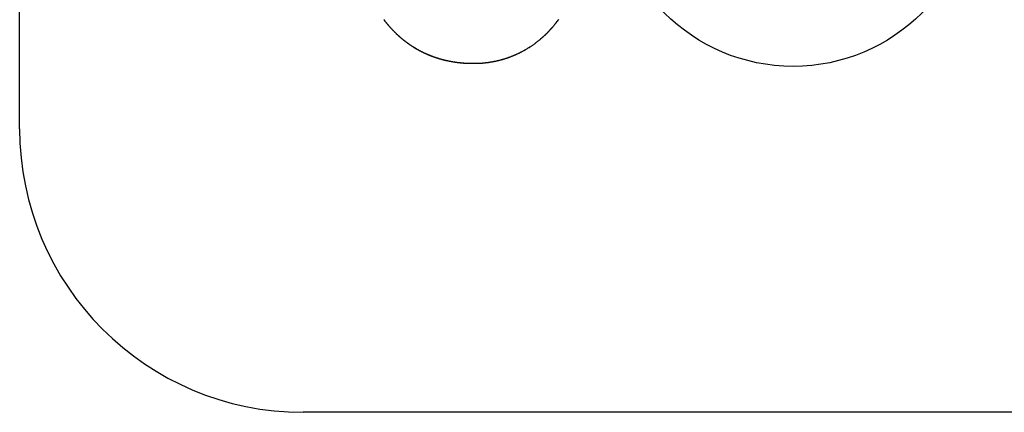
# Model space of a CAD drawing. Extents: x 214 to 2899, y -429 to 1714.
# Tile 6 of 80: x 1010 to 1021, y 580 to 584. Entities that reach past the tile are written whole.
import ezdxf

# ---------------------------------------------------------------- set-up
doc = ezdxf.new("R2010")
doc.units = 0
doc.linetypes.add('DURCHGEHEND', pattern=[0])
doc.layers.add('KF_PASSIO_SUB_12_FRONT', color=7, linetype='DURCHGEHEND')

# ---------------------------------------------------------------- blocks, each defined once
blk = doc.blocks.new('KF_PASSIO_SUB_12_FRONT')
at = {"layer": 'KF_PASSIO_SUB_12_FRONT'}
for p, q in [((-214.385, -300.285), (-214.385, -261.285)), ((-172.385, -303.285), (-211.385, -303.285))]:
    blk.add_line(p, q, dxfattribs=at)
for points in [[(-210.509, -299.157, 0), (-210.511, -299.155, 0), (-210.513, -299.152, 0), (-210.514, -299.15, 0), (-210.516, -299.148, 0), (-210.518, -299.146, 0), (-210.519, -299.143, 0), (-210.521, -299.141, 0), (-210.523, -299.139, 0), (-210.524, -299.137, 0), (-210.526, -299.134, 0), (-210.528, -299.132, 0), (-210.529, -299.13, 0)], [(-210.509, -299.157, 0), (-210.511, -299.155, 0), (-210.513, -299.152, 0), (-210.514, -299.15, 0), (-210.516, -299.148, 0), (-210.518, -299.146, 0), (-210.519, -299.143, 0), (-210.521, -299.141, 0), (-210.523, -299.139, 0), (-210.524, -299.137, 0), (-210.526, -299.134, 0), (-210.528, -299.132, 0), (-210.529, -299.13, 0)], [(-208.682, -299.131, 0), (-208.686, -299.136, 0), (-208.689, -299.141, 0), (-208.693, -299.146, 0), (-208.697, -299.151, 0), (-208.701, -299.156, 0), (-208.704, -299.161, 0), (-208.708, -299.166, 0), (-208.712, -299.171, 0), (-208.716, -299.176, 0), (-208.72, -299.181, 0), (-208.723, -299.186, 0), (-208.727, -299.191, 0), (-208.731, -299.195, 0), (-208.735, -299.2, 0), (-208.739, -299.205, 0), (-208.743, -299.21, 0), (-208.747, -299.214, 0), (-208.751, -299.219, 0), (-208.755, -299.224, 0), (-208.759, -299.228, 0), (-208.764, -299.233, 0), (-208.768, -299.238, 0), (-208.772, -299.242, 0), (-208.776, -299.247, 0), (-208.78, -299.251, 0), (-208.785, -299.256, 0), (-208.789, -299.26, 0), (-208.793, -299.265, 0), (-208.797, -299.269, 0), (-208.802, -299.273, 0), (-208.806, -299.278, 0), (-208.81, -299.282, 0), (-208.815, -299.286, 0), (-208.819, -299.291, 0), (-208.824, -299.295, 0), (-208.828, -299.299, 0), (-208.833, -299.303, 0), (-208.837, -299.308, 0), (-208.842, -299.312, 0), (-208.846, -299.316, 0), (-208.851, -299.32, 0), (-208.856, -299.324, 0), (-208.86, -299.328, 0), (-208.865, -299.332, 0), (-208.87, -299.336, 0), (-208.874, -299.34, 0), (-208.879, -299.344, 0), (-208.884, -299.348, 0), (-208.888, -299.352, 0), (-208.893, -299.356, 0), (-208.898, -299.36, 0), (-208.903, -299.364, 0), (-208.908, -299.367, 0), (-208.913, -299.371, 0), (-208.917, -299.375, 0), (-208.922, -299.379, 0), (-208.927, -299.382, 0), (-208.932, -299.386, 0), (-208.937, -299.39, 0), (-208.942, -299.393, 0), (-208.947, -299.397, 0), (-208.952, -299.4, 0), (-208.957, -299.404, 0), (-208.962, -299.407, 0), (-208.967, -299.411, 0), (-208.973, -299.414, 0), (-208.978, -299.418, 0), (-208.983, -299.421, 0), (-208.988, -299.424, 0), (-208.993, -299.428, 0), (-208.998, -299.431, 0), (-209.004, -299.434, 0), (-209.009, -299.437, 0), (-209.014, -299.441, 0), (-209.019, -299.444, 0), (-209.025, -299.447, 0), (-209.03, -299.45, 0), (-209.035, -299.453, 0), (-209.041, -299.456, 0), (-209.046, -299.459, 0), (-209.051, -299.462, 0), (-209.057, -299.465, 0), (-209.062, -299.468, 0), (-209.068, -299.471, 0), (-209.073, -299.474, 0), (-209.079, -299.477, 0), (-209.084, -299.48, 0), (-209.09, -299.482, 0), (-209.095, -299.485, 0), (-209.101, -299.488, 0), (-209.106, -299.49, 0), (-209.112, -299.493, 0), (-209.117, -299.496, 0), (-209.123, -299.498, 0), (-209.129, -299.501, 0), (-209.134, -299.503, 0), (-209.14, -299.506, 0), (-209.145, -299.508, 0), (-209.151, -299.511, 0), (-209.157, -299.513, 0), (-209.163, -299.516, 0), (-209.168, -299.518, 0), (-209.174, -299.52, 0), (-209.18, -299.523, 0), (-209.186, -299.525, 0), (-209.191, -299.527, 0), (-209.197, -299.529, 0), (-209.203, -299.531, 0), (-209.209, -299.533, 0), (-209.215, -299.535, 0), (-209.22, -299.538, 0), (-209.226, -299.54, 0), (-209.232, -299.541, 0), (-209.238, -299.543, 0), (-209.244, -299.545, 0), (-209.25, -299.547, 0), (-209.256, -299.549, 0), (-209.262, -299.551, 0), (-209.268, -299.553, 0), (-209.274, -299.554, 0), (-209.28, -299.556, 0), (-209.286, -299.558, 0), (-209.292, -299.559, 0), (-209.298, -299.561, 0), (-209.304, -299.563, 0), (-209.31, -299.564, 0), (-209.316, -299.566, 0), (-209.322, -299.567, 0), (-209.328, -299.569, 0), (-209.334, -299.57, 0), (-209.34, -299.571, 0), (-209.346, -299.573, 0), (-209.352, -299.574, 0), (-209.358, -299.575, 0), (-209.365, -299.576, 0), (-209.371, -299.578, 0), (-209.377, -299.579, 0), (-209.383, -299.58, 0), (-209.389, -299.581, 0), (-209.395, -299.582, 0), (-209.402, -299.583, 0), (-209.408, -299.584, 0), (-209.414, -299.585, 0), (-209.42, -299.586, 0), (-209.426, -299.587, 0), (-209.433, -299.588, 0), (-209.439, -299.589, 0), (-209.445, -299.589, 0), (-209.451, -299.59, 0), (-209.458, -299.591, 0), (-209.464, -299.591, 0), (-209.47, -299.592, 0), (-209.477, -299.593, 0), (-209.483, -299.593, 0), (-209.489, -299.594, 0), (-209.496, -299.594, 0), (-209.502, -299.595, 0), (-209.508, -299.595, 0), (-209.515, -299.596, 0), (-209.521, -299.596, 0), (-209.527, -299.596, 0), (-209.534, -299.596, 0), (-209.54, -299.597, 0), (-209.546, -299.597, 0), (-209.553, -299.597, 0), (-209.559, -299.597, 0), (-209.566, -299.597, 0), (-209.572, -299.597, 0), (-209.578, -299.597, 0)], [(-208.681, -299.129, 0), (-208.684, -299.134, 0), (-208.688, -299.139, 0), (-208.692, -299.145, 0), (-208.695, -299.15, 0), (-208.699, -299.155, 0), (-208.703, -299.16, 0), (-208.707, -299.165, 0), (-208.71, -299.169, 0), (-208.714, -299.174, 0), (-208.718, -299.179, 0), (-208.722, -299.184, 0), (-208.726, -299.189, 0), (-208.73, -299.194, 0), (-208.734, -299.199, 0), (-208.738, -299.203, 0), (-208.742, -299.208, 0), (-208.746, -299.213, 0), (-208.75, -299.218, 0), (-208.754, -299.222, 0), (-208.758, -299.227, 0), (-208.762, -299.232, 0), (-208.766, -299.236, 0), (-208.771, -299.241, 0), (-208.775, -299.245, 0), (-208.779, -299.25, 0), (-208.783, -299.255, 0), (-208.788, -299.259, 0), (-208.792, -299.264, 0), (-208.796, -299.268, 0), (-208.801, -299.272, 0), (-208.805, -299.277, 0), (-208.809, -299.281, 0), (-208.814, -299.286, 0), (-208.818, -299.29, 0), (-208.823, -299.294, 0), (-208.827, -299.298, 0), (-208.832, -299.303, 0), (-208.836, -299.307, 0), (-208.841, -299.311, 0), (-208.846, -299.315, 0), (-208.85, -299.32, 0), (-208.855, -299.324, 0), (-208.86, -299.328, 0), (-208.864, -299.332, 0), (-208.869, -299.336, 0), (-208.874, -299.34, 0), (-208.878, -299.344, 0), (-208.883, -299.348, 0), (-208.888, -299.352, 0), (-208.893, -299.356, 0), (-208.898, -299.36, 0), (-208.902, -299.363, 0), (-208.907, -299.367, 0), (-208.912, -299.371, 0), (-208.917, -299.375, 0), (-208.922, -299.379, 0), (-208.927, -299.382, 0), (-208.932, -299.386, 0), (-208.937, -299.39, 0), (-208.942, -299.393, 0), (-208.947, -299.397, 0), (-208.952, -299.4, 0), (-208.957, -299.404, 0), (-208.962, -299.407, 0), (-208.968, -299.411, 0), (-208.973, -299.414, 0), (-208.978, -299.418, 0), (-208.983, -299.421, 0), (-208.988, -299.425, 0), (-208.993, -299.428, 0), (-208.999, -299.431, 0), (-209.004, -299.434, 0), (-209.009, -299.438, 0), (-209.014, -299.441, 0), (-209.02, -299.444, 0), (-209.025, -299.447, 0), (-209.03, -299.45, 0), (-209.036, -299.454, 0), (-209.041, -299.457, 0), (-209.047, -299.46, 0), (-209.052, -299.463, 0), (-209.057, -299.466, 0), (-209.063, -299.469, 0), (-209.068, -299.471, 0), (-209.074, -299.474, 0), (-209.079, -299.477, 0), (-209.085, -299.48, 0), (-209.09, -299.483, 0), (-209.096, -299.486, 0), (-209.101, -299.488, 0), (-209.107, -299.491, 0), (-209.113, -299.494, 0), (-209.118, -299.496, 0), (-209.124, -299.499, 0), (-209.13, -299.501, 0), (-209.135, -299.504, 0), (-209.141, -299.506, 0), (-209.147, -299.509, 0), (-209.152, -299.511, 0), (-209.158, -299.514, 0), (-209.164, -299.516, 0), (-209.169, -299.518, 0), (-209.175, -299.521, 0), (-209.181, -299.523, 0), (-209.187, -299.525, 0), (-209.193, -299.527, 0), (-209.198, -299.53, 0), (-209.204, -299.532, 0), (-209.21, -299.534, 0), (-209.216, -299.536, 0), (-209.222, -299.538, 0), (-209.228, -299.54, 0), (-209.233, -299.542, 0), (-209.239, -299.544, 0), (-209.245, -299.546, 0), (-209.251, -299.548, 0), (-209.257, -299.55, 0), (-209.263, -299.551, 0), (-209.269, -299.553, 0), (-209.275, -299.555, 0), (-209.281, -299.557, 0), (-209.287, -299.558, 0), (-209.293, -299.56, 0), (-209.299, -299.561, 0), (-209.305, -299.563, 0), (-209.311, -299.565, 0), (-209.317, -299.566, 0), (-209.323, -299.567, 0), (-209.329, -299.569, 0), (-209.335, -299.57, 0), (-209.341, -299.572, 0), (-209.348, -299.573, 0), (-209.354, -299.574, 0), (-209.36, -299.576, 0), (-209.366, -299.577, 0), (-209.372, -299.578, 0), (-209.378, -299.579, 0), (-209.384, -299.58, 0), (-209.39, -299.581, 0), (-209.397, -299.582, 0), (-209.403, -299.583, 0), (-209.409, -299.584, 0), (-209.415, -299.585, 0), (-209.421, -299.586, 0), (-209.428, -299.587, 0), (-209.434, -299.588, 0), (-209.44, -299.589, 0), (-209.446, -299.589, 0), (-209.453, -299.59, 0), (-209.459, -299.591, 0), (-209.465, -299.592, 0), (-209.471, -299.592, 0), (-209.478, -299.593, 0), (-209.484, -299.593, 0), (-209.49, -299.594, 0), (-209.496, -299.594, 0), (-209.503, -299.595, 0), (-209.509, -299.595, 0), (-209.515, -299.596, 0), (-209.522, -299.596, 0), (-209.528, -299.596, 0), (-209.534, -299.596, 0), (-209.54, -299.597, 0), (-209.547, -299.597, 0), (-209.553, -299.597, 0), (-209.559, -299.597, 0), (-209.566, -299.597, 0), (-209.572, -299.597, 0), (-209.578, -299.597, 0)], [(-209.578, -299.597, 0), (-209.582, -299.597, 0), (-209.586, -299.597, 0), (-209.59, -299.597, 0), (-209.594, -299.597, 0), (-209.598, -299.597, 0), (-209.602, -299.597, 0), (-209.606, -299.597, 0), (-209.61, -299.597, 0), (-209.614, -299.597, 0), (-209.618, -299.597, 0), (-209.622, -299.597, 0), (-209.625, -299.597, 0), (-209.629, -299.597, 0), (-209.633, -299.596, 0), (-209.637, -299.596, 0), (-209.641, -299.596, 0), (-209.645, -299.596, 0), (-209.649, -299.596, 0), (-209.653, -299.595, 0), (-209.656, -299.595, 0), (-209.66, -299.595, 0), (-209.664, -299.595, 0), (-209.668, -299.595, 0), (-209.672, -299.594, 0), (-209.676, -299.594, 0), (-209.68, -299.594, 0), (-209.683, -299.593, 0), (-209.687, -299.593, 0), (-209.691, -299.593, 0), (-209.695, -299.593, 0), (-209.699, -299.592, 0), (-209.703, -299.592, 0), (-209.706, -299.592, 0), (-209.71, -299.591, 0), (-209.714, -299.591, 0), (-209.718, -299.59, 0), (-209.722, -299.59, 0), (-209.725, -299.59, 0), (-209.729, -299.589, 0), (-209.733, -299.589, 0), (-209.737, -299.588, 0), (-209.741, -299.588, 0), (-209.744, -299.587, 0), (-209.748, -299.587, 0), (-209.752, -299.586, 0), (-209.756, -299.586, 0), (-209.759, -299.585, 0), (-209.763, -299.585, 0), (-209.767, -299.584, 0), (-209.771, -299.584, 0), (-209.774, -299.583, 0), (-209.778, -299.583, 0), (-209.782, -299.582, 0), (-209.786, -299.582, 0), (-209.789, -299.581, 0), (-209.793, -299.58, 0), (-209.797, -299.58, 0), (-209.801, -299.579, 0), (-209.804, -299.579, 0), (-209.808, -299.578, 0), (-209.812, -299.577, 0), (-209.815, -299.577, 0), (-209.819, -299.576, 0), (-209.823, -299.575, 0), (-209.827, -299.575, 0), (-209.83, -299.574, 0), (-209.834, -299.573, 0), (-209.838, -299.572, 0), (-209.841, -299.572, 0), (-209.845, -299.571, 0), (-209.849, -299.57, 0), (-209.852, -299.569, 0), (-209.856, -299.569, 0), (-209.86, -299.568, 0), (-209.863, -299.567, 0), (-209.867, -299.566, 0), (-209.87, -299.565, 0), (-209.874, -299.564, 0), (-209.878, -299.564, 0), (-209.881, -299.563, 0), (-209.885, -299.562, 0), (-209.889, -299.561, 0), (-209.892, -299.56, 0), (-209.896, -299.559, 0), (-209.899, -299.558, 0), (-209.903, -299.557, 0), (-209.907, -299.556, 0), (-209.91, -299.555, 0), (-209.914, -299.554, 0), (-209.917, -299.553, 0), (-209.921, -299.553, 0), (-209.925, -299.552, 0), (-209.928, -299.551, 0), (-209.932, -299.549, 0), (-209.935, -299.548, 0), (-209.939, -299.547, 0), (-209.942, -299.546, 0), (-209.946, -299.545, 0), (-209.949, -299.544, 0), (-209.953, -299.543, 0), (-209.956, -299.542, 0), (-209.96, -299.541, 0), (-209.963, -299.54, 0), (-209.967, -299.539, 0), (-209.97, -299.538, 0), (-209.974, -299.536, 0), (-209.977, -299.535, 0), (-209.981, -299.534, 0), (-209.984, -299.533, 0), (-209.988, -299.532, 0), (-209.991, -299.531, 0), (-209.995, -299.529, 0), (-209.998, -299.528, 0), (-210.002, -299.527, 0), (-210.005, -299.526, 0), (-210.009, -299.524, 0), (-210.012, -299.523, 0), (-210.016, -299.522, 0), (-210.019, -299.52, 0), (-210.022, -299.519, 0), (-210.026, -299.518, 0), (-210.029, -299.517, 0), (-210.033, -299.515, 0), (-210.036, -299.514, 0), (-210.04, -299.513, 0), (-210.043, -299.511, 0), (-210.046, -299.51, 0), (-210.05, -299.508, 0), (-210.053, -299.507, 0), (-210.056, -299.506, 0), (-210.06, -299.504, 0), (-210.063, -299.503, 0), (-210.067, -299.501, 0), (-210.07, -299.5, 0), (-210.073, -299.498, 0), (-210.077, -299.497, 0), (-210.08, -299.495, 0), (-210.083, -299.494, 0), (-210.087, -299.492, 0), (-210.09, -299.491, 0), (-210.093, -299.489, 0), (-210.097, -299.488, 0), (-210.1, -299.486, 0), (-210.103, -299.485, 0), (-210.106, -299.483, 0), (-210.11, -299.482, 0), (-210.113, -299.48, 0), (-210.116, -299.478, 0), (-210.12, -299.477, 0), (-210.123, -299.475, 0), (-210.126, -299.474, 0), (-210.129, -299.472, 0), (-210.133, -299.47, 0), (-210.136, -299.469, 0), (-210.139, -299.467, 0), (-210.142, -299.465, 0), (-210.145, -299.463, 0), (-210.149, -299.462, 0), (-210.152, -299.46, 0), (-210.155, -299.458, 0), (-210.158, -299.457, 0), (-210.162, -299.455, 0), (-210.165, -299.453, 0), (-210.168, -299.451, 0), (-210.171, -299.45, 0), (-210.174, -299.448, 0), (-210.177, -299.446, 0), (-210.181, -299.444, 0), (-210.184, -299.442, 0), (-210.187, -299.44, 0), (-210.19, -299.439, 0), (-210.193, -299.437, 0), (-210.196, -299.435, 0), (-210.199, -299.433, 0), (-210.202, -299.431, 0), (-210.206, -299.429, 0), (-210.209, -299.427, 0), (-210.212, -299.425, 0), (-210.215, -299.423, 0), (-210.218, -299.422, 0), (-210.221, -299.42, 0), (-210.224, -299.418, 0), (-210.227, -299.416, 0), (-210.23, -299.414, 0), (-210.233, -299.412, 0), (-210.236, -299.41, 0), (-210.239, -299.408, 0), (-210.242, -299.406, 0), (-210.245, -299.404, 0), (-210.248, -299.402, 0), (-210.251, -299.4, 0), (-210.254, -299.397, 0), (-210.257, -299.395, 0), (-210.26, -299.393, 0), (-210.263, -299.391, 0), (-210.266, -299.389, 0), (-210.269, -299.387, 0), (-210.272, -299.385, 0), (-210.275, -299.383, 0), (-210.278, -299.381, 0), (-210.281, -299.378, 0), (-210.284, -299.376, 0), (-210.287, -299.374, 0), (-210.29, -299.372, 0), (-210.293, -299.37, 0), (-210.296, -299.367, 0), (-210.299, -299.365, 0), (-210.302, -299.363, 0), (-210.305, -299.361, 0), (-210.307, -299.359, 0), (-210.31, -299.356, 0), (-210.313, -299.354, 0), (-210.316, -299.352, 0), (-210.319, -299.349, 0), (-210.322, -299.347, 0), (-210.325, -299.345, 0), (-210.328, -299.343, 0), (-210.33, -299.34, 0), (-210.333, -299.338, 0), (-210.336, -299.336, 0), (-210.339, -299.333, 0), (-210.342, -299.331, 0), (-210.344, -299.328, 0), (-210.347, -299.326, 0), (-210.35, -299.324, 0), (-210.353, -299.321, 0), (-210.356, -299.319, 0), (-210.358, -299.316, 0), (-210.361, -299.314, 0), (-210.364, -299.312, 0), (-210.367, -299.309, 0), (-210.369, -299.307, 0), (-210.372, -299.304, 0), (-210.375, -299.302, 0), (-210.378, -299.299, 0), (-210.38, -299.297, 0), (-210.383, -299.294, 0), (-210.386, -299.292, 0), (-210.388, -299.289, 0), (-210.391, -299.287, 0), (-210.394, -299.284, 0), (-210.396, -299.282, 0), (-210.399, -299.279, 0), (-210.402, -299.276, 0), (-210.404, -299.274, 0), (-210.407, -299.271, 0), (-210.41, -299.269, 0), (-210.412, -299.266, 0), (-210.415, -299.263, 0), (-210.418, -299.261, 0), (-210.42, -299.258, 0), (-210.423, -299.255, 0), (-210.425, -299.253, 0), (-210.428, -299.25, 0), (-210.431, -299.247, 0), (-210.433, -299.245, 0), (-210.436, -299.242, 0), (-210.438, -299.239, 0), (-210.441, -299.237, 0), (-210.443, -299.234, 0), (-210.446, -299.231, 0), (-210.448, -299.228, 0), (-210.451, -299.226, 0), (-210.453, -299.223, 0), (-210.456, -299.22, 0), (-210.458, -299.217, 0), (-210.461, -299.215, 0), (-210.463, -299.212, 0), (-210.466, -299.209, 0), (-210.468, -299.206, 0), (-210.471, -299.203, 0), (-210.473, -299.2, 0), (-210.476, -299.198, 0), (-210.478, -299.195, 0), (-210.481, -299.192, 0), (-210.483, -299.189, 0), (-210.485, -299.186, 0), (-210.488, -299.183, 0), (-210.49, -299.18, 0), (-210.493, -299.177, 0), (-210.495, -299.174, 0), (-210.498, -299.172, 0), (-210.5, -299.169, 0), (-210.502, -299.166, 0), (-210.505, -299.163, 0), (-210.507, -299.16, 0), (-210.509, -299.157, 0)], [(-209.578, -299.597, 0), (-209.582, -299.597, 0), (-209.586, -299.597, 0), (-209.59, -299.597, 0), (-209.594, -299.597, 0), (-209.598, -299.597, 0), (-209.602, -299.597, 0), (-209.606, -299.597, 0), (-209.609, -299.597, 0), (-209.613, -299.597, 0), (-209.617, -299.597, 0), (-209.621, -299.597, 0), (-209.625, -299.597, 0), (-209.629, -299.597, 0), (-209.633, -299.596, 0), (-209.636, -299.596, 0), (-209.64, -299.596, 0), (-209.644, -299.596, 0), (-209.648, -299.596, 0), (-209.652, -299.596, 0), (-209.656, -299.595, 0), (-209.659, -299.595, 0), (-209.663, -299.595, 0), (-209.667, -299.595, 0), (-209.671, -299.594, 0), (-209.675, -299.594, 0), (-209.679, -299.594, 0), (-209.682, -299.594, 0), (-209.686, -299.593, 0), (-209.69, -299.593, 0), (-209.694, -299.593, 0), (-209.698, -299.592, 0), (-209.701, -299.592, 0), (-209.705, -299.592, 0), (-209.709, -299.591, 0), (-209.713, -299.591, 0), (-209.717, -299.591, 0), (-209.72, -299.59, 0), (-209.724, -299.59, 0), (-209.728, -299.589, 0), (-209.732, -299.589, 0), (-209.735, -299.588, 0), (-209.739, -299.588, 0), (-209.743, -299.588, 0), (-209.747, -299.587, 0), (-209.75, -299.587, 0), (-209.754, -299.586, 0), (-209.758, -299.586, 0), (-209.762, -299.585, 0), (-209.765, -299.585, 0), (-209.769, -299.584, 0), (-209.773, -299.584, 0), (-209.777, -299.583, 0), (-209.78, -299.582, 0), (-209.784, -299.582, 0), (-209.788, -299.581, 0), (-209.792, -299.581, 0), (-209.795, -299.58, 0), (-209.799, -299.579, 0), (-209.803, -299.579, 0), (-209.806, -299.578, 0), (-209.81, -299.578, 0), (-209.814, -299.577, 0), (-209.817, -299.576, 0), (-209.821, -299.576, 0), (-209.825, -299.575, 0), (-209.829, -299.574, 0), (-209.832, -299.573, 0), (-209.836, -299.573, 0), (-209.84, -299.572, 0), (-209.843, -299.571, 0), (-209.847, -299.57, 0), (-209.851, -299.57, 0), (-209.854, -299.569, 0), (-209.858, -299.568, 0), (-209.861, -299.567, 0), (-209.865, -299.567, 0), (-209.869, -299.566, 0), (-209.872, -299.565, 0), (-209.876, -299.564, 0), (-209.88, -299.563, 0), (-209.883, -299.562, 0), (-209.887, -299.561, 0), (-209.89, -299.561, 0), (-209.894, -299.56, 0), (-209.898, -299.559, 0), (-209.901, -299.558, 0), (-209.905, -299.557, 0), (-209.908, -299.556, 0), (-209.912, -299.555, 0), (-209.916, -299.554, 0), (-209.919, -299.553, 0), (-209.923, -299.552, 0), (-209.926, -299.551, 0), (-209.93, -299.55, 0), (-209.933, -299.549, 0), (-209.937, -299.548, 0), (-209.941, -299.547, 0), (-209.944, -299.546, 0), (-209.948, -299.545, 0), (-209.951, -299.544, 0), (-209.955, -299.543, 0), (-209.958, -299.541, 0), (-209.962, -299.54, 0), (-209.965, -299.539, 0), (-209.969, -299.538, 0), (-209.972, -299.537, 0), (-209.976, -299.536, 0), (-209.979, -299.535, 0), (-209.983, -299.533, 0), (-209.986, -299.532, 0), (-209.99, -299.531, 0), (-209.993, -299.53, 0), (-209.997, -299.529, 0), (-210, -299.527, 0), (-210.004, -299.526, 0), (-210.007, -299.525, 0), (-210.011, -299.524, 0), (-210.014, -299.522, 0), (-210.018, -299.521, 0), (-210.021, -299.52, 0), (-210.024, -299.518, 0), (-210.028, -299.517, 0), (-210.031, -299.516, 0), (-210.035, -299.514, 0), (-210.038, -299.513, 0), (-210.041, -299.512, 0), (-210.045, -299.51, 0), (-210.048, -299.509, 0), (-210.052, -299.508, 0), (-210.055, -299.506, 0), (-210.058, -299.505, 0), (-210.062, -299.503, 0), (-210.065, -299.502, 0), (-210.069, -299.5, 0), (-210.072, -299.499, 0), (-210.075, -299.497, 0), (-210.079, -299.496, 0), (-210.082, -299.494, 0), (-210.085, -299.493, 0), (-210.089, -299.491, 0), (-210.092, -299.49, 0), (-210.095, -299.488, 0), (-210.099, -299.487, 0), (-210.102, -299.485, 0), (-210.105, -299.484, 0), (-210.109, -299.482, 0), (-210.112, -299.481, 0), (-210.115, -299.479, 0), (-210.118, -299.477, 0), (-210.122, -299.476, 0), (-210.125, -299.474, 0), (-210.128, -299.472, 0), (-210.132, -299.471, 0), (-210.135, -299.469, 0), (-210.138, -299.467, 0), (-210.141, -299.466, 0), (-210.145, -299.464, 0), (-210.148, -299.462, 0), (-210.151, -299.461, 0), (-210.154, -299.459, 0), (-210.157, -299.457, 0), (-210.161, -299.455, 0), (-210.164, -299.454, 0), (-210.167, -299.452, 0), (-210.17, -299.45, 0), (-210.173, -299.448, 0), (-210.177, -299.446, 0), (-210.18, -299.445, 0), (-210.183, -299.443, 0), (-210.186, -299.441, 0), (-210.189, -299.439, 0), (-210.192, -299.437, 0), (-210.196, -299.435, 0), (-210.199, -299.433, 0), (-210.202, -299.432, 0), (-210.205, -299.43, 0), (-210.208, -299.428, 0), (-210.211, -299.426, 0), (-210.214, -299.424, 0), (-210.217, -299.422, 0), (-210.22, -299.42, 0), (-210.224, -299.418, 0), (-210.227, -299.416, 0), (-210.23, -299.414, 0), (-210.233, -299.412, 0), (-210.236, -299.41, 0), (-210.239, -299.408, 0), (-210.242, -299.406, 0), (-210.245, -299.404, 0), (-210.248, -299.402, 0), (-210.251, -299.4, 0), (-210.254, -299.398, 0), (-210.257, -299.396, 0), (-210.26, -299.394, 0), (-210.263, -299.391, 0), (-210.266, -299.389, 0), (-210.269, -299.387, 0), (-210.272, -299.385, 0), (-210.275, -299.383, 0), (-210.278, -299.381, 0), (-210.281, -299.379, 0), (-210.284, -299.376, 0), (-210.287, -299.374, 0), (-210.29, -299.372, 0), (-210.293, -299.37, 0), (-210.296, -299.368, 0), (-210.299, -299.365, 0), (-210.301, -299.363, 0), (-210.304, -299.361, 0), (-210.307, -299.359, 0), (-210.31, -299.356, 0), (-210.313, -299.354, 0), (-210.316, -299.352, 0), (-210.319, -299.35, 0), (-210.322, -299.347, 0), (-210.325, -299.345, 0), (-210.327, -299.343, 0), (-210.33, -299.34, 0), (-210.333, -299.338, 0), (-210.336, -299.336, 0), (-210.339, -299.333, 0), (-210.342, -299.331, 0), (-210.344, -299.329, 0), (-210.347, -299.326, 0), (-210.35, -299.324, 0), (-210.353, -299.321, 0), (-210.356, -299.319, 0), (-210.358, -299.316, 0), (-210.361, -299.314, 0), (-210.364, -299.312, 0), (-210.367, -299.309, 0), (-210.369, -299.307, 0), (-210.372, -299.304, 0), (-210.375, -299.302, 0), (-210.378, -299.299, 0), (-210.38, -299.297, 0), (-210.383, -299.294, 0), (-210.386, -299.292, 0), (-210.388, -299.289, 0), (-210.391, -299.287, 0), (-210.394, -299.284, 0), (-210.396, -299.281, 0), (-210.399, -299.279, 0), (-210.402, -299.276, 0), (-210.404, -299.274, 0), (-210.407, -299.271, 0), (-210.41, -299.269, 0), (-210.412, -299.266, 0), (-210.415, -299.263, 0), (-210.418, -299.261, 0), (-210.42, -299.258, 0), (-210.423, -299.255, 0), (-210.425, -299.253, 0), (-210.428, -299.25, 0), (-210.431, -299.247, 0), (-210.433, -299.245, 0), (-210.436, -299.242, 0), (-210.438, -299.239, 0), (-210.441, -299.236, 0), (-210.443, -299.234, 0), (-210.446, -299.231, 0), (-210.448, -299.228, 0), (-210.451, -299.226, 0), (-210.454, -299.223, 0), (-210.456, -299.22, 0), (-210.459, -299.217, 0), (-210.461, -299.214, 0), (-210.464, -299.212, 0), (-210.466, -299.209, 0), (-210.468, -299.206, 0), (-210.471, -299.203, 0), (-210.473, -299.2, 0), (-210.476, -299.197, 0), (-210.478, -299.195, 0), (-210.481, -299.192, 0), (-210.483, -299.189, 0), (-210.486, -299.186, 0), (-210.488, -299.183, 0), (-210.49, -299.18, 0), (-210.493, -299.177, 0), (-210.495, -299.174, 0), (-210.498, -299.172, 0), (-210.5, -299.169, 0), (-210.502, -299.166, 0), (-210.505, -299.163, 0), (-210.507, -299.16, 0), (-210.509, -299.157, 0)]]:
    blk.add_polyline3d(points, dxfattribs=at)
blk.add_circle((-206.197, -297.702), 1.924, dxfattribs=at)
blk.add_circle((-206.197, -297.702), 1.924, dxfattribs=at)
blk.add_arc((-211.385, -300.285), 3, 180, 270, dxfattribs=at)

msp = doc.modelspace()

# ---------------------------------------------------------------- block references
at = {"layer": 'KF_PASSIO_SUB_12_FRONT'}
msp.add_blockref('KF_PASSIO_SUB_12_FRONT', (1224.768, 883.127), dxfattribs=at)

doc.saveas('drawing.dxf')
